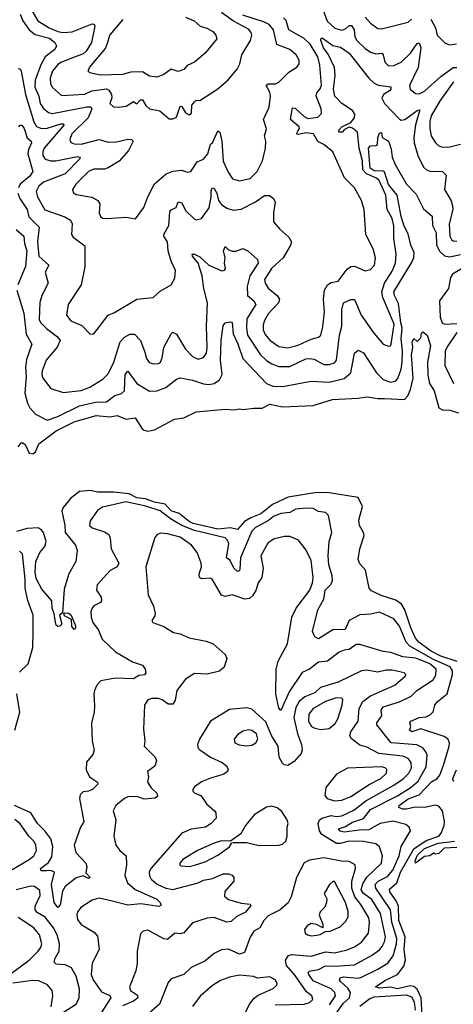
# Model space of a CAD drawing. Extents: x 1843161 to 1959474, y 907081 to 1016326.
# Tile 94 of 256: x 1875273 to 1877685, y 947638 to 953121. Entities that reach past the tile are written whole.
import ezdxf

# ---------------------------------------------------------------- set-up
doc = ezdxf.new("R2010")
doc.units = 0

msp = doc.modelspace()

# ---------------------------------------------------------------- linework, layer by layer
at = {"layer": '0CON20XD'}
for points in [[(1875304.8, 953235), (1875374.3, 953114.3), (1875436.9, 953075), (1875484.5, 953055), (1875515, 953050), (1875565, 953053.1), (1875675, 953098.8), (1875686.1, 953096.1), (1875690.9, 953085), (1875671.6, 952995), (1875643.3, 952946.7), (1875625, 952931.6), (1875504.9, 952885.1), (1875485, 952872.3), (1875454.6, 952834.6), (1875442, 952795), (1875443.6, 952763.6), (1875455, 952742.9), (1875505, 952699.7), (1875635, 952705.6), (1875674.5, 952725.5), (1875755, 952736), (1875768.6, 952728.6), (1875783.5, 952705), (1875784.7, 952685.3), (1875774.4, 952655), (1875795, 952636.9), (1875825, 952633.5), (1875865, 952639.5), (1875905, 952666.5), (1875925, 952652.9), (1875944.8, 952675.2), (1875955, 952675.4), (1875975, 952644), (1875995.5, 952625), (1876053.1, 952613.1), (1876105, 952570), (1876125, 952568.6), (1876145, 952578.6), (1876165, 952640), (1876175, 952638.6), (1876195, 952602.5), (1876215, 952590.6), (1876228.9, 952601.1), (1876230.4, 952645), (1876245, 952664.4), (1876255, 952673.8), (1876275, 952670.8), (1876375, 952736), (1876433.2, 952786.8), (1876482.9, 952845), (1876498.1, 952875), (1876509.4, 952925), (1876556.5, 953005), (1876563.6, 953035), (1876559.9, 953049.9), (1876545, 953067.8), (1876463.1, 953113.1), (1876395, 953162)], [(1876953.3, 953195), (1876983.5, 953113.5), (1877026.7, 953073.3), (1877065, 953062.7), (1877085, 953070.4), (1877105, 953089.3), (1877119.5, 953089.5), (1877132.9, 953065), (1877138.2, 953025), (1877147.7, 953005), (1877195, 952960), (1877225, 952940.3), (1877255, 952931.5), (1877288, 952935), (1877295.9, 952925.9), (1877305, 952884.2), (1877325, 952864.6), (1877355, 952866.5), (1877395, 952884.3), (1877446.7, 952935), (1877485, 952988.5), (1877495, 952991.9), (1877505.2, 952965), (1877488.8, 952855), (1877440.6, 952755), (1877445, 952734.2), (1877475, 952710), (1877495, 952709.1), (1877525, 952722.6), (1877615.9, 952804.1), (1877684.6, 952855.4), (1877704.3, 952855)], [(1875265, 952849.6), (1875275, 952847.7), (1875281.4, 952835), (1875304.1, 952705), (1875352, 952552), (1875366.8, 952526.8), (1875394.8, 952514.8), (1875425, 952517.8), (1875502, 952542), (1875515, 952541.9), (1875520, 952535), (1875408.1, 952405), (1875400.9, 952385), (1875402.1, 952365), (1875415.2, 952345.2), (1875445, 952335.2), (1875474.4, 952335.6), (1875595, 952360), (1875609.5, 952355), (1875606, 952345), (1875526.3, 952263.7), (1875405, 952215.8), (1875378.9, 952195), (1875364.7, 952165), (1875372, 952135), (1875412.1, 952062.1), (1875524.2, 952024.2), (1875555.7, 952005), (1875565.5, 951985), (1875560, 951925), (1875570.7, 951910.7), (1875635, 951862), (1875635.5, 951745), (1875614.1, 951645), (1875542.7, 951535), (1875533.3, 951475), (1875557.1, 951445), (1875618.5, 951418.5), (1875665, 951370), (1875685, 951372.5), (1875765, 951476.4), (1875799.5, 951490.5), (1875925, 951565.5), (1876015, 951574), (1876055, 951609.2), (1876115.6, 951644.4), (1876135, 951682.5), (1876139.2, 951725), (1876116, 951776), (1876099, 951835), (1876094.3, 951885), (1876074.9, 951914.9), (1876074.8, 951925), (1876103.1, 951975), (1876107.8, 952052.2), (1876115, 952063.1), (1876143.3, 952075), (1876155, 952107.5), (1876175, 952101.6), (1876195, 952058.9), (1876245, 952010), (1876255, 952007.5), (1876285, 952014.2), (1876327, 952073), (1876338.1, 952135), (1876337.4, 952172.6), (1876345, 952185.4), (1876355, 952180.8), (1876369, 952155), (1876378.4, 952115), (1876395, 952091.8), (1876425, 952072.5), (1876461.1, 952061.1), (1876505, 952065.5), (1876585, 952106.2), (1876635, 952142.9), (1876662.9, 952142.9), (1876685, 952126.2), (1876693.3, 952105), (1876684.5, 952045), (1876685.7, 951995), (1876719.2, 951955), (1876770, 951910), (1876785.5, 951885), (1876780, 951865), (1876738.6, 951795), (1876672.8, 951735), (1876634, 951675), (1876637.8, 951655), (1876655.6, 951625.6), (1876706, 951585), (1876717.6, 951565), (1876712.1, 951545), (1876656.9, 951485), (1876635, 951445.6), (1876627.4, 951422.6), (1876628.1, 951395), (1876638.5, 951368.5), (1876665, 951336.2), (1876715, 951301.9), (1876765, 951293.3), (1876821.8, 951308.2), (1876895, 951342.7), (1876935, 951352.7), (1876947.7, 951365), (1876960, 951410), (1876968.2, 951495), (1876963.1, 951565), (1876969, 951615), (1876984.5, 951645.5), (1877005, 951657.2), (1877045, 951665.6), (1877095, 951732.5), (1877115, 951747.1), (1877135, 951748.6), (1877195, 951722.2), (1877225, 951730.6), (1877246.5, 951755), (1877252.7, 951795), (1877238.5, 951845), (1877197.8, 951925), (1877188.9, 952065), (1877174.4, 952115), (1877135.4, 952185.4), (1877079.8, 952239.8), (1877014.3, 952385), (1876965, 952425.5), (1876932.4, 952442.4), (1876908, 952485), (1876865, 952491.6), (1876822, 952482), (1876813.2, 952485), (1876819.9, 952500.1), (1876829.3, 952515), (1876826.7, 952525), (1876779.6, 952565), (1876790.4, 952629.6), (1876805, 952629.1), (1876855, 952581.5), (1876875, 952571.2), (1876932.1, 952577.9), (1876951.9, 952598.1), (1876950.9, 952625), (1876922.6, 952697.4), (1876926.2, 952713.8), (1876945, 952735.8), (1876952.8, 952757.2), (1876942.4, 952867.6), (1876931.2, 952915), (1876888.7, 952985), (1876855, 953016.6), (1876769.7, 953065), (1876756, 953116), (1876741, 953131)], [(1875275, 953151.8), (1875290.8, 953115), (1875326, 953065), (1875359.1, 953039.1), (1875438.2, 953018.2), (1875468.3, 952995), (1875477.3, 952975), (1875468.7, 952955), (1875414.8, 952915), (1875390.4, 952869.6), (1875358.2, 952785), (1875357.2, 952745), (1875378.4, 952695), (1875387.3, 952655), (1875405, 952626.9), (1875433.6, 952603.6), (1875455, 952598.6), (1875646.1, 952636.1), (1875665.2, 952635.2), (1875673.9, 952625), (1875654.4, 952575), (1875563.2, 952485), (1875550.9, 952455), (1875557.3, 952437.3), (1875575, 952429.7), (1875615, 952428.4), (1875715, 952453.4), (1875765, 952438.8), (1875811.3, 952441.3), (1875875, 952456.7), (1875894.7, 952454.7), (1875904.5, 952445), (1875877.3, 952392.7), (1875827, 952333), (1875765, 952297), (1875745, 952289.8), (1875685, 952288.4), (1875655, 952276.7), (1875585.6, 952205), (1875565.8, 952175), (1875569.7, 952159.7), (1875587.6, 952147.6), (1875673.4, 952133.4), (1875708, 952115), (1875718.9, 952095), (1875715.6, 952045), (1875723.1, 952025), (1875735, 952015.8), (1875755, 952013.5), (1875865, 952022.2), (1875917.3, 952012.7), (1875963.7, 952076.3), (1875984.7, 952135.3), (1876022.7, 952207.3), (1876087.9, 952262.1), (1876125, 952278), (1876175, 952282.9), (1876205, 952272.9), (1876225, 952275.8), (1876259.4, 952330.6), (1876295.7, 952345), (1876319.5, 952375), (1876335, 952427.5), (1876346, 952435), (1876375, 952503.1), (1876385.3, 952495), (1876397.5, 952445), (1876405, 952334), (1876432.8, 952272.8), (1876456.9, 952235), (1876495, 952223.1), (1876555, 952236.7), (1876593.4, 952275), (1876623.9, 952335), (1876639.5, 952405), (1876642.2, 952445), (1876634.6, 952475), (1876645.7, 952514.3), (1876628.7, 952565), (1876660.5, 952635), (1876668.2, 952695), (1876665, 952717.5), (1876644.6, 952755), (1876655.3, 952764.7), (1876696, 952764), (1876715, 952772.5), (1876770.7, 952829.3), (1876813.8, 952856.2), (1876826.7, 952875), (1876828.5, 952895), (1876811.4, 952925), (1876775.3, 952955.3), (1876704, 952984), (1876685.2, 953065), (1876660, 953095), (1876635, 953108.3), (1876515, 953145.6)], [(1876195, 953135.4), (1876244.3, 953115), (1876276, 953086), (1876314.7, 953074.7), (1876347.5, 953055), (1876364.2, 953035), (1876368.6, 953015), (1876304.3, 952935), (1876245, 952884.4), (1876204.7, 952865.3), (1876185, 952843.3), (1876155, 952832.5), (1876115, 952846.1), (1876074.7, 952815.3), (1876035, 952800.4), (1875995, 952807.1), (1875955, 952830.9), (1875891, 952829), (1875845, 952816.4), (1875721.5, 952811.5), (1875662.5, 952825), (1875653.8, 952835), (1875660.8, 952855), (1875749.7, 952960.3), (1875760.9, 952990.9), (1875775, 953035.6), (1875848.5, 953121.5)], [(1877195.6, 953135.6), (1877225, 953102.5), (1877265, 953071.5), (1877285, 953070.4), (1877435, 953106.9), (1877452.8, 953125)], [(1877560.7, 953125), (1877586, 953075), (1877595, 953034.2), (1877640.3, 952990.3), (1877665, 952981.9), (1877703.7, 952986.3)], [(1875262.9, 952155), (1875273.9, 952125), (1875314, 952065), (1875324.1, 952024.1), (1875381.1, 951965), (1875372.5, 951885), (1875379.7, 951805), (1875434.3, 951755), (1875414.5, 951715), (1875431.4, 951655), (1875395.3, 951584.7), (1875383.8, 951546.2), (1875381.6, 951451.6), (1875389.2, 951435), (1875421.3, 951401.3), (1875483.8, 951355), (1875497.5, 951335), (1875481.8, 951298.2), (1875419.3, 951225), (1875397.6, 951165), (1875395.4, 951145), (1875401.2, 951125), (1875445, 951067.1), (1875515, 951044.6), (1875615, 951055.9), (1875663.1, 951075), (1875735, 951118.9), (1875763.3, 951146.7), (1875795, 951208.6), (1875832.4, 951327.6), (1875855, 951352.9), (1875885, 951370.6), (1875910.8, 951370.8), (1875944.4, 951335), (1875969.7, 951270.3), (1875977.8, 951235), (1875992.6, 951212.6), (1876015, 951205.5), (1876045, 951206.5), (1876055.4, 951215), (1876065, 951238.8), (1876074.1, 951295.9), (1876115, 951372.1), (1876125, 951380.8), (1876145, 951370.6), (1876195, 951286.5), (1876233.5, 951245), (1876265, 951231.8), (1876295, 951240), (1876311.5, 951265), (1876316.3, 951295), (1876312.7, 951415), (1876318.5, 951545), (1876297.3, 951625), (1876287.5, 951695), (1876266.3, 951765), (1876233.3, 951805), (1876231.4, 951815), (1876245, 951815.3), (1876275, 951800.8), (1876324.5, 951755), (1876396.5, 951723.5), (1876413, 951727), (1876418.1, 951735), (1876412.9, 951765), (1876415.9, 951795), (1876407.1, 951835), (1876415, 951858), (1876432.2, 951842.2), (1876455, 951832.3), (1876475, 951832.1), (1876515, 951846.9), (1876543, 951833), (1876595, 951786), (1876600.3, 951765), (1876552.4, 951695), (1876537.4, 951635), (1876540, 951585), (1876574.8, 951554.8), (1876586.2, 951535), (1876536.1, 951455), (1876534.3, 951405.7), (1876540.2, 951365), (1876612.4, 951255), (1876645, 951222.9), (1876675, 951204.1), (1876715, 951190.6), (1876775, 951189.5), (1876865, 951232.5), (1876885, 951235.3), (1876910.7, 951230.8), (1876965, 951201.6), (1876995, 951201.8), (1877025, 951210.4), (1877035.9, 951225), (1877051.6, 951365), (1877064.8, 951415), (1877064.3, 951505), (1877074.6, 951545), (1877115, 951563.9), (1877135, 951562.5), (1877172.6, 951475), (1877243.2, 951375), (1877294.4, 951315), (1877325, 951303.5), (1877335, 951305.8), (1877339.6, 951315), (1877355.9, 951425), (1877294, 951575), (1877287.5, 951605), (1877303.1, 951655), (1877345, 951720.9), (1877362.7, 951765), (1877367.9, 951815), (1877354.1, 951905), (1877355, 951972.5), (1877345.2, 952015), (1877316.8, 952065), (1877308.9, 952145), (1877272, 952225), (1877258.3, 952238.3), (1877202, 952262), (1877181.5, 952285), (1877179.9, 952335), (1877161.9, 952405), (1877151.8, 952495), (1877125, 952517.2), (1877105, 952523.3), (1877080.1, 952509.9), (1877066, 952494), (1877051.4, 952495), (1877046.7, 952505), (1877065, 952525.2), (1877115, 952549.3), (1877135.6, 952575), (1877138.1, 952595), (1877125.2, 952615), (1877064.9, 952654.9), (1877025.6, 952695), (1877019.4, 952735), (1877027.1, 952812.9), (1877024, 952855), (1876988.6, 952928.6), (1876963, 952965), (1876948.1, 953005), (1876947.5, 953015), (1876955, 953020), (1877015, 952977.7), (1877057.7, 952967.7), (1877104.9, 952934.9), (1877215.9, 952795), (1877245, 952767.5), (1877267.2, 952757.2), (1877337, 952747), (1877337.5, 952735), (1877329.8, 952725), (1877297.7, 952705), (1877286.9, 952685), (1877303.2, 952655), (1877385, 952568.1), (1877395, 952562.6), (1877415, 952565.2), (1877485, 952615.3), (1877498.5, 952618.5), (1877475.2, 952535), (1877466, 952464), (1877468, 952435), (1877487.1, 952365), (1877520.1, 952300.1), (1877535.3, 952285.3), (1877555, 952278.2), (1877625.9, 952275.9), (1877645, 952256.2), (1877635.5, 952175.5), (1877673.4, 952113.4), (1877681.6, 952085), (1877681.9, 952065), (1877661.4, 951985), (1877666, 951915), (1877675, 951896.5), (1877685, 951890), (1877705, 951887.1)], [(1877687, 952775), (1877608.1, 952665), (1877562.5, 952585), (1877553.8, 952555), (1877554.2, 952515), (1877561.8, 952475), (1877586.2, 952435), (1877605, 952417.9), (1877625, 952412.3), (1877665, 952413.4), (1877725, 952428.2)], [(1875268.4, 952525), (1875275, 952534.6), (1875285, 952533.2), (1875298.1, 952515), (1875313.4, 952463.4), (1875336.1, 952445), (1875337.7, 952435), (1875320.7, 952399.3), (1875318.4, 952375), (1875345.2, 952275), (1875329.7, 952250.3), (1875275.2, 952204.8), (1875265.2, 952184.8)], [(1875257, 951615), (1875296.4, 951486.4), (1875309.3, 951369.3), (1875340.9, 951315), (1875310.7, 951229.3), (1875304.8, 951185.2), (1875308.8, 951135), (1875302.1, 951042.1), (1875315.3, 950985.3), (1875329.2, 950959.2), (1875361.5, 950925), (1875425, 950891.8), (1875485, 950910.7), (1875605, 950971.2), (1875695, 950991.7), (1875755, 950993.7), (1875802, 951028), (1875839.6, 951040.4), (1875855, 951054.3), (1875859.8, 951145), (1875875, 951164.5), (1875925, 951095.3), (1875995, 951052.1), (1876035, 951053.8), (1876085, 951072.5), (1876145, 951120), (1876165, 951127.3), (1876234.7, 951114.7), (1876295, 951093.5), (1876325, 951090), (1876355, 951095.4), (1876385, 951116.4), (1876399.8, 951145), (1876390.3, 951225), (1876392.7, 951335), (1876404.3, 951415.7), (1876415, 951432.5), (1876445, 951438.9), (1876454.4, 951434.4), (1876461.2, 951371.2), (1876487, 951317), (1876515, 951234.7), (1876645, 951094.6), (1876681, 951081), (1876735, 951078.3), (1876895, 951108.4), (1876995, 951103.2), (1877077.6, 951122.4), (1877114.8, 951155.2), (1877135.4, 951264.6), (1877155, 951281.9), (1877185, 951266.5), (1877257.1, 951155), (1877295, 951117.3), (1877335, 951103.5), (1877365, 951110), (1877376.6, 951123.4), (1877394.8, 951175.2), (1877400.9, 951215), (1877402.3, 951275), (1877394.9, 951345), (1877400.5, 951405), (1877393.2, 951433.2), (1877380.8, 951540.8), (1877358.3, 951585), (1877355.2, 951605), (1877453.4, 951766.6), (1877465.7, 951795), (1877467.3, 951825), (1877449.3, 951865), (1877435, 951928.7), (1877411.9, 951971.9), (1877394.4, 952025), (1877372.1, 952145), (1877325, 952203.1), (1877303.3, 952273.3), (1877295, 952278.3), (1877245, 952279.8), (1877223.4, 952295), (1877213.8, 952405), (1877225, 952418.8), (1877255, 952420), (1877263, 952427), (1877265, 952465.8), (1877275, 952490), (1877285, 952492.5), (1877289.5, 952465), (1877318.6, 952448.6), (1877328.8, 952435), (1877339.8, 952399.8), (1877344.6, 952355), (1877360.9, 952315), (1877425, 952205.5), (1877479, 952149), (1877518.5, 952068.5), (1877568, 952028), (1877569.6, 951975), (1877590.5, 951935), (1877592.2, 951865), (1877610.2, 951830.2), (1877635.6, 951805.6), (1877665, 951801), (1877725, 951813)], [(1875253.6, 951953.6), (1875295.5, 951915), (1875298.9, 951875), (1875312, 951835), (1875305, 951747.5), (1875262, 951645)], [(1877822.2, 951787.8), (1877681.2, 951705), (1877669.6, 951685), (1877658.6, 951625), (1877608.2, 951555), (1877611.9, 951465), (1877622.5, 951432.5), (1877635.6, 951425.6), (1877705, 951429.2)], [(1875265, 950742.5), (1875280, 950765), (1875290, 950765), (1875302.5, 950755), (1875325, 950707.5), (1875345, 950704), (1875360, 950715), (1875380, 950760), (1875475, 950832.3), (1875575, 950882.4), (1875697.2, 950917.2), (1875775, 950910.2), (1875815, 950916.5), (1875865, 950896.7), (1875915, 950904.2), (1875953.6, 950843.6), (1875965, 950834.6), (1875985, 950830.8), (1876023.4, 950836.6), (1876134, 950896), (1876185.4, 950904.6), (1876255, 950938.1), (1876415, 950953.1), (1876465, 950948), (1876495, 950954), (1876515, 950950), (1876575, 950958.8), (1876621.7, 950958.3), (1876665, 950979.5), (1876735, 950966.2), (1876905, 950972.1), (1877013.6, 951006.4), (1877156.8, 951013.2), (1877205, 951021.9), (1877265, 951011.5), (1877301.8, 951011.7), (1877413, 951007), (1877433.1, 951026.9), (1877447.8, 951062.2), (1877461.8, 951125), (1877453.5, 951255), (1877460.8, 951295), (1877456.7, 951325), (1877465, 951346.7), (1877485, 951330), (1877505, 951350), (1877507.5, 951375), (1877515, 951382.5), (1877540, 951365), (1877557.9, 951307.9), (1877542.1, 951215), (1877542.6, 951142.6), (1877553.2, 951095), (1877578.1, 951055), (1877605, 950960.8), (1877625, 950948.5), (1877665, 950946.8), (1877715, 950931.8)], [(1877705, 951379.7), (1877650.4, 951299.6), (1877640.3, 951275), (1877638.2, 951195), (1877686.1, 951096.1)], [(1877707.5, 949547.5), (1877615, 949577.7), (1877557.6, 949607.6), (1877494.2, 949655), (1877475, 949678.2), (1877448.1, 949735), (1877416.2, 949835), (1877396.4, 949866.4), (1877365, 949888.4), (1877284.7, 949914.7), (1877230.5, 949940.5), (1877217.5, 949955), (1877195.8, 950055.8), (1877165, 950091.2), (1877155.7, 950115), (1877164.6, 950175), (1877188.6, 950248.6), (1877186, 950265), (1877164.2, 950305), (1877159.4, 950335), (1877180.7, 950410.7), (1877155, 950460), (1876995, 950485.8), (1876925, 950488.3), (1876767, 950463), (1876678.8, 950421.2), (1876615, 950369.4), (1876557.9, 950347.9), (1876523.4, 950326.6), (1876485, 950282.8), (1876445, 950292), (1876375.1, 950285.1), (1876237.7, 950315), (1876215, 950326.3), (1876160.7, 950370.7), (1876115, 950385.6), (1876082.6, 950422.6), (1876022.7, 950435), (1875973.1, 950453.1), (1875925, 950459), (1875881.8, 950481.8), (1875795, 950490.9), (1875705, 950490.7), (1875665, 950500), (1875606.3, 950493.7), (1875555.8, 950454.2), (1875514.2, 950405.8), (1875507.7, 950385), (1875524.3, 950305.7), (1875525.4, 950265), (1875583.3, 950195), (1875591.9, 950165), (1875584.2, 950105), (1875545.6, 950035), (1875519.3, 949949.3), (1875511.7, 949818.3), (1875493.3, 949805), (1875506.2, 949755), (1875496.1, 949743.9), (1875485, 949742.5), (1875475, 949750), (1875471.2, 949765), (1875464.5, 949815), (1875453.1, 949845), (1875451.4, 949885), (1875395, 949950.6), (1875365, 950009.4), (1875357.8, 950045), (1875362.5, 950105), (1875385, 950154.5), (1875413.1, 950186.9), (1875420.8, 950215), (1875406, 950266), (1875392.8, 950282.8), (1875375, 950291.8), (1875315, 950288.1), (1875255, 950271.8)], [(1877511.6, 947575), (1877505.9, 947675), (1877485, 947723), (1877465, 947737.7), (1877445, 947741), (1877375, 947724.7), (1877335, 947734), (1877275, 947727.9), (1877252.5, 947735), (1877305, 947771.2), (1877375, 947804.8), (1877409.1, 947850.9), (1877419, 947885), (1877411.7, 947945), (1877417, 948015), (1877381.4, 948105), (1877380.5, 948185), (1877368.2, 948215), (1877332.4, 948265), (1877331, 948279), (1877370.3, 948315), (1877391, 948375), (1877466.2, 948503.8), (1877535, 948550.1), (1877604.3, 948575), (1877618, 948592), (1877634.6, 948634.6), (1877636.9, 948656.9), (1877625.4, 948715), (1877605, 948741.8), (1877585, 948746.8), (1877526.1, 948733.9), (1877473.9, 948736.1), (1877424.3, 948724.3), (1877404.3, 948725), (1877382.5, 948735), (1877384.6, 948745), (1877435, 948783.3), (1877495, 948805.6), (1877563.5, 948876.5), (1877595, 948896.7), (1877609.7, 948915), (1877632, 948975), (1877662.5, 949075), (1877663.8, 949095), (1877655, 949116.5), (1877635, 949129.6), (1877505, 949171.5), (1877455, 949156.5), (1877440.8, 949165), (1877448.9, 949185), (1877443.8, 949205), (1877448.1, 949215), (1877495, 949234.8), (1877535, 949239.2), (1877558.2, 949251.8), (1877572.6, 949267.4), (1877583.2, 949305), (1877595, 949322.2), (1877651.8, 949368.2), (1877680.2, 949475), (1877680.5, 949495), (1877668, 949518), (1877575, 949558), (1877442.5, 949632.5), (1877422.5, 949655), (1877385, 949744.6), (1877355.2, 949785.2), (1877275, 949822.1), (1877225, 949810.3), (1877165, 949806.9), (1877105, 949776.5), (1877083.7, 949726.3), (1877015, 949723.2), (1876935, 949672.7), (1876915, 949685.6), (1876902.4, 949715), (1876930.8, 949835), (1876965.5, 949894.5), (1876973.1, 949945), (1877003.1, 949976.9), (1877013.3, 949996.7), (1877012.1, 950025), (1876992.9, 950085), (1876989.5, 950135), (1876994.1, 950215), (1877009.4, 950265), (1876990.1, 950360.1), (1876975, 950376.9), (1876935, 950382.5), (1876905, 950400), (1876865, 950401.9), (1876809.2, 950395), (1876775, 950376.6), (1876725, 950371.7), (1876685, 950355.7), (1876657.2, 950332.8), (1876585, 950293.2), (1876565, 950272.3), (1876500.7, 950125), (1876497.6, 950062.4), (1876495, 950053.5), (1876485, 950048.8), (1876466.7, 950065), (1876441.6, 950111.6), (1876423.5, 950125), (1876436.2, 950205), (1876427.3, 950225), (1876415.2, 950235.2), (1876245, 950277), (1876175.1, 950305.1), (1876110.9, 950340.9), (1876055, 950385.6), (1875975, 950413.2), (1875863.9, 950436.1), (1875775.3, 950415.3), (1875733.3, 950406.7), (1875705, 950387.5), (1875665, 950331.2), (1875661.4, 950305), (1875675, 950292.2), (1875745, 950269.1), (1875769.2, 950255), (1875776.9, 950235), (1875781.5, 950175), (1875823.6, 950095), (1875815, 950074.6), (1875775.3, 950054.7), (1875702.9, 949975), (1875700.6, 949945), (1875725.5, 949905), (1875728.6, 949885), (1875722, 949875), (1875685, 949856.9), (1875675.6, 949845), (1875669.1, 949825), (1875669.6, 949795), (1875680.4, 949765), (1875711.1, 949721.1), (1875731.2, 949671.2), (1875805, 949600.9), (1875900.8, 949545), (1875956.3, 949526.3), (1875970.8, 949505), (1875974.5, 949485), (1875967.6, 949472.4), (1875935, 949469.3), (1875905, 949450.6), (1875805, 949455.3), (1875725, 949439.5), (1875702.2, 949415), (1875689.4, 949385), (1875684.4, 949365), (1875688.7, 949301.3), (1875686.4, 949263.6), (1875671.9, 949205), (1875676.1, 949106.1), (1875687.3, 949052.7), (1875679.7, 949030.3), (1875645, 948986.7), (1875643.1, 948945), (1875660.6, 948905), (1875705.5, 948875.5), (1875707.5, 948865), (1875678.6, 948835), (1875655, 948824.7), (1875625, 948821.2), (1875608.2, 948805), (1875605.5, 948784.5), (1875629.5, 948655), (1875610.8, 948625), (1875575.7, 948525), (1875584.4, 948484.4), (1875641.2, 948425), (1875646.2, 948405), (1875640.5, 948370.5), (1875665.5, 948344.5), (1875655, 948339.5), (1875625, 948353.6), (1875587.2, 948342.8), (1875525.4, 948294.6), (1875511.3, 948268.7), (1875498, 948192), (1875485, 948176.9), (1875464.7, 948205), (1875449.1, 948305), (1875465.7, 948375), (1875445, 948383.9), (1875422.3, 948382.3), (1875392.6, 948382.6), (1875388.2, 948395), (1875432.1, 948427.9), (1875451.2, 948458.8), (1875456.3, 948516.3), (1875445, 948560.4), (1875412.3, 948605), (1875372.2, 948645), (1875334.6, 948704.6), (1875243.8, 948745)], [(1877074.8, 947645), (1877108.4, 947675), (1877114, 947705), (1877098.7, 947728.7), (1877058, 947765), (1877052.5, 947775), (1877055.5, 947785), (1877075, 947791), (1877155, 947784.1), (1877175, 947789.6), (1877265, 947833.3), (1877321.6, 947868.4), (1877351.5, 947908.5), (1877369, 947975), (1877370.7, 948005), (1877342.3, 948095), (1877335.7, 948165), (1877254, 948285), (1877250.8, 948305), (1877266.5, 948323.5), (1877319.5, 948350.5), (1877349.1, 948385), (1877384.8, 948465), (1877395, 948518.1), (1877447.1, 948605), (1877440, 948625), (1877420.6, 948640.6), (1877348.9, 948658.9), (1877278.2, 948645), (1877215, 948609.5), (1877161, 948609), (1877077.2, 948597.2), (1877055, 948602.5), (1877046.4, 948615), (1877085, 948628.6), (1877125, 948652.6), (1877185, 948672.2), (1877225, 948723.7), (1877375, 948798.6), (1877451.5, 948848.5), (1877488.8, 948881.2), (1877535, 948961.2), (1877539.2, 949025), (1877532.7, 949045), (1877515, 949066.1), (1877483.1, 949083.1), (1877339.4, 949095), (1877258.9, 949195), (1877259.2, 949205), (1877288.2, 949245), (1877283.9, 949276.1), (1877294.5, 949295), (1877385, 949322.4), (1877450, 949355), (1877481.8, 949385), (1877572.5, 949445), (1877588, 949472), (1877590.2, 949505), (1877554.8, 949535), (1877477.1, 949565), (1877403.9, 949573.9), (1877337.4, 949597.4), (1877295, 949603.6), (1877165, 949641.5), (1877145, 949641.1), (1877105, 949614.1), (1877078.7, 949611.3), (1877050.4, 949599.6), (1876985, 949548.9), (1876935, 949542.8), (1876884.5, 949505.5), (1876845, 949485.4), (1876772.4, 949377.6), (1876725, 949273.8), (1876715, 949287.5), (1876698.2, 949365), (1876700.3, 949505), (1876711.2, 949548.8), (1876762.5, 949645), (1876787.2, 949795), (1876811.3, 949845), (1876886.4, 949945), (1876901.7, 949985), (1876905.6, 950015.6), (1876895, 950109.2), (1876867.2, 950167.2), (1876823.5, 950223.5), (1876775, 950242.5), (1876745, 950242.9), (1876685, 950229.2), (1876652.8, 950207.2), (1876614.6, 950135), (1876626.7, 950066.7), (1876620.2, 950015), (1876599.2, 949985), (1876586.9, 949943.1), (1876567.7, 949912.3), (1876551.9, 949898.1), (1876526.1, 949893.9), (1876455, 949918.5), (1876415, 949910), (1876396.4, 949916.4), (1876343.3, 950005), (1876331.7, 950011.7), (1876285, 950007.9), (1876273.3, 950015), (1876270.4, 950035), (1876283.5, 950075), (1876282.9, 950095), (1876260.6, 950155), (1876228.6, 950195), (1876165, 950240.4), (1876095, 950258.5), (1876058.8, 950261.2), (1876036.7, 950255), (1876025, 950237.5), (1875974.5, 950075), (1875988.3, 949918.3), (1876017.5, 949855), (1876026.2, 949815), (1876025, 949802.5), (1876007.5, 949775), (1876012.5, 949765), (1876075, 949741.4), (1876128.6, 949708.6), (1876165, 949701.5), (1876215, 949679.5), (1876310.5, 949660.5), (1876348.8, 949645), (1876416.3, 949586.3), (1876425.6, 949564.4), (1876410.8, 949515), (1876385, 949494.4), (1876315, 949476.7), (1876245, 949481.4), (1876195, 949449.4), (1876146.9, 949385), (1876138.1, 949331.9), (1876125, 949310.5), (1876099.4, 949309.4), (1876065, 949334.5), (1876045, 949341.2), (1876008.6, 949341.4), (1875985, 949334.2), (1875967.5, 949305), (1875961.2, 949171.2), (1875969.2, 949105), (1875965.8, 949075), (1876025.8, 949015), (1876034.2, 948995), (1876024, 948965), (1875983.1, 948935), (1875990, 948905), (1875984.5, 948875), (1876004.3, 948844.3), (1876035.4, 948815), (1876038.9, 948795), (1876023.9, 948786.1), (1875965, 948780.9), (1875925, 948795.8), (1875875, 948794.1), (1875855, 948784.6), (1875807.8, 948745), (1875793.3, 948715), (1875807.8, 948665), (1875795.7, 948575), (1875807.5, 948525), (1875830, 948495), (1875865.5, 948465), (1875866.1, 948415), (1875857.3, 948355), (1875872.3, 948315), (1875915, 948278.1), (1876035, 948223.1), (1876053.8, 948205), (1876058.9, 948191.1), (1876046.3, 948183.7), (1875947.4, 948197.4), (1875875, 948190.6), (1875786.8, 948213.2), (1875715, 948228.8), (1875675, 948219.1), (1875613.2, 948176.8), (1875596.1, 948155), (1875591.4, 948138.6), (1875595, 948111.1), (1875615, 948083.4), (1875689.3, 948039.2), (1875705, 948017.5), (1875714.7, 947945), (1875676.4, 947865), (1875670.4, 947805), (1875681.2, 947775), (1875728.1, 947708.1), (1875775, 947688.2), (1875780.3, 947675), (1875708.7, 947565)], [(1875271.9, 949488.1), (1875319, 949535), (1875345.2, 949625), (1875348.1, 949715), (1875346.8, 949805), (1875317.4, 949887.4), (1875302.4, 949955), (1875303, 950005), (1875287.7, 950147.7), (1875271.2, 950161.2)], [(1875575, 949726.2), (1875562.1, 949742.1), (1875561.7, 949781.7), (1875522.5, 949802.5), (1875517.5, 949815), (1875521.7, 949818.3), (1875545, 949816.7), (1875558.6, 949805), (1875583.8, 949746.2), (1875583.8, 949735), (1875575, 949726.2)], [(1876995.9, 947635), (1877029.8, 947685), (1877025.2, 947705), (1877005, 947724.8), (1876905, 947769.8), (1876880.8, 947805), (1876878.5, 947815), (1876885, 947823.5), (1876935, 947832.1), (1876975, 947853.3), (1877025, 947850), (1877135, 947857.6), (1877229.7, 947910.3), (1877275, 947942.6), (1877289.5, 947960.5), (1877303, 947987), (1877307.9, 948015), (1877280.5, 948145), (1877231.8, 948221.8), (1877185, 948255.2), (1877172.4, 948275), (1877181.5, 948308.5), (1877203.4, 948346.6), (1877285.7, 948425), (1877291.9, 948465), (1877274.8, 948514.8), (1877255, 948531.5), (1877185, 948544.2), (1877105, 948547.8), (1877055, 948533.1), (1877035, 948533.4), (1876953.4, 948583.4), (1876940.2, 948605), (1876934.2, 948645), (1876940.9, 948665), (1876955, 948675.8), (1877005, 948690.5), (1877035, 948683.9), (1877065, 948688.3), (1877131.2, 948718.8), (1877198.8, 948771.2), (1877355, 948858.1), (1877405.6, 948894.4), (1877437.5, 948925), (1877452, 948955), (1877450.2, 948985), (1877435, 949006.3), (1877405, 949020.7), (1877271.8, 949035), (1877205, 949070), (1877165, 949081.1), (1877117.7, 949117.7), (1877109.5, 949135), (1877115.8, 949155), (1877155.8, 949215), (1877161.3, 949285), (1877181.4, 949325), (1877225, 949356.5), (1877359.1, 949415), (1877417.5, 949465), (1877420.8, 949475), (1877411.2, 949485), (1877345, 949498.9), (1877311.1, 949498.9), (1877265, 949488.8), (1877205, 949498.5), (1877174.4, 949495.6), (1877045, 949432.3), (1876946.6, 949403.4), (1876915, 949372.5), (1876859.4, 949350.6), (1876828.1, 949325), (1876809.3, 949290.7), (1876798.4, 949235), (1876817.5, 949145), (1876840.7, 949085), (1876843.8, 949055), (1876839.1, 949035), (1876800.3, 948989.7), (1876765, 948968.1), (1876745, 948971.1), (1876735, 948980.6), (1876716.3, 949015), (1876710, 949075), (1876673.4, 949135), (1876641.6, 949211.6), (1876565, 949282.1), (1876535, 949289.3), (1876439.8, 949280.2), (1876335, 949215.8), (1876272.5, 949115), (1876261.9, 949085), (1876265.6, 949065), (1876274.4, 949055), (1876335, 949015.3), (1876398.6, 948985), (1876425.8, 948965), (1876433.1, 948945), (1876425, 948930.8), (1876405, 948918.1), (1876339.8, 948900.2), (1876285, 948877.1), (1876245, 948850), (1876236.1, 948833.9), (1876236.2, 948825), (1876246.7, 948815), (1876281.2, 948801.2), (1876311.9, 948755), (1876356.2, 948715), (1876364.1, 948704.1), (1876365.7, 948675), (1876338.6, 948645), (1876306, 948625), (1876226.3, 948613.7), (1876175, 948591.2), (1876002.7, 948395), (1875993.8, 948375), (1875995, 948353.8), (1876004.6, 948335), (1876037.4, 948307.4), (1876085, 948285.2), (1876125, 948277.1), (1876265, 948314.5), (1876295, 948328.8), (1876345, 948338.2), (1876405, 948364.1), (1876434.5, 948364.5), (1876455, 948358), (1876464.2, 948344.2), (1876464.2, 948325), (1876413.2, 948266.8), (1876411.3, 948241.3), (1876435, 948221.3), (1876505, 948200.8), (1876555.6, 948195.6), (1876558.3, 948188.3), (1876529.1, 948150.9), (1876476.5, 948125), (1876448.8, 948098.8), (1876425, 948096.1), (1876355, 948122), (1876315, 948117.5), (1876235, 948092.2), (1876185, 948035.6), (1876165, 948030), (1876135, 948034.4), (1876095, 948000), (1876075, 948003.3), (1875985, 948051.4), (1875960, 948045), (1875945, 948030), (1875926.9, 947935), (1875926.5, 947865), (1875919.5, 947825), (1875883.8, 947735), (1875888.8, 947715), (1875928.8, 947688.8), (1875929.2, 947675), (1875905, 947655.7), (1875845, 947630.8)], [(1875245.3, 949164.7), (1875274, 949266), (1875257, 949367)], [(1876948.8, 949168.8), (1876995, 949174.6), (1877028.1, 949201.9), (1877042.1, 949227.9), (1877067.5, 949305), (1877070, 949335), (1877063.3, 949343.3), (1877035, 949345.3), (1876975, 949323.8), (1876905.4, 949285), (1876880.8, 949255), (1876880, 949215), (1876895.9, 949185.9), (1876915, 949175.5), (1876948.8, 949168.8)], [(1876535, 949078.2), (1876565, 949082.3), (1876586.4, 949093.6), (1876597.2, 949115), (1876590.4, 949145), (1876565, 949162.8), (1876545, 949166.3), (1876515, 949159.1), (1876485, 949138.5), (1876466.2, 949115), (1876469.4, 949095), (1876493.2, 949083.2), (1876535, 949078.2)], [(1877025, 948770.9), (1877065, 948774.3), (1877115, 948794.8), (1877217.1, 948862.9), (1877281.8, 948895), (1877313.8, 948925), (1877315.3, 948945.3), (1877305.6, 948955.6), (1877285, 948960.8), (1877096.9, 948953.1), (1877035, 948920.5), (1876975.8, 948845.8), (1876971.1, 948801.1), (1876984.2, 948785), (1877025, 948770.9)], [(1877690.7, 948880.7), (1877685, 948882.5), (1877682.5, 948895), (1877702.5, 948945)], [(1876215, 948405.4), (1876245, 948413.2), (1876305, 948431.1), (1876375, 948469.7), (1876439.2, 948515), (1876453, 948537), (1876460.7, 948539.3), (1876535, 948538.6), (1876605, 948523.3), (1876715, 948524.2), (1876735, 948530), (1876752.8, 948547.2), (1876760.8, 948575), (1876760, 948625), (1876766.2, 948645), (1876760.8, 948665), (1876731.5, 948711.5), (1876705, 948732.9), (1876675, 948742.2), (1876645, 948736.5), (1876576.8, 948693.2), (1876528.5, 948635), (1876502.5, 948587.5), (1876445, 948546.7), (1876395, 948548.8), (1876355, 948535.9), (1876261.5, 948495), (1876180, 948445), (1876164.5, 948425), (1876163.1, 948415), (1876169.4, 948409.4), (1876215, 948405.4)], [(1875199.3, 948370.7), (1875326.2, 948445), (1875350.6, 948465), (1875365.3, 948495), (1875363.1, 948525), (1875353.4, 948545), (1875323.9, 948575), (1875275, 948642.9), (1875245, 948668.2)], [(1877475, 948424.4), (1877472.3, 948435), (1877485, 948466.2), (1877525, 948505.8), (1877601.4, 948535), (1877692.5, 948547.5)], [(1877705, 948510.8), (1877635, 948507.5), (1877605, 948478.1), (1877584.2, 948474.2), (1877575, 948480), (1877554, 948466), (1877525, 948460.6), (1877475, 948424.4)], [(1876695, 947635.9), (1876855, 947639.7), (1876885, 947649.1), (1876902.9, 947665), (1876898.1, 947685), (1876868.4, 947708.4), (1876805, 947798.6), (1876756.8, 947855), (1876752.2, 947885), (1876769.1, 947910.9), (1876785, 947916.7), (1876895, 947906.6), (1876975, 947930.4), (1877025, 947925.8), (1877095, 947941.9), (1877135, 947957.8), (1877175, 947984.6), (1877214, 948035), (1877218.9, 948095), (1877215, 948119.4), (1877170.6, 948195), (1877136.7, 948236.7), (1877119.9, 948285), (1877121.4, 948325), (1877141.1, 948395), (1877138.8, 948415), (1877105, 948432.9), (1877063.8, 948436.2), (1876965, 948453.4), (1876885, 948441.5), (1876855, 948426.4), (1876812.5, 948345), (1876782.8, 948237.2), (1876766.7, 948203.3), (1876722.5, 948165), (1876655, 948131.1), (1876630.7, 948105), (1876609.2, 948065), (1876574.6, 948045), (1876555, 948011.4), (1876522.8, 947927.2), (1876495, 947917.8), (1876435, 947945.5), (1876395, 947941.5), (1876355, 947921.1), (1876301.9, 947878.1), (1876226, 947844), (1876185, 947804.4), (1876115, 947780.8), (1876099.3, 947760.7), (1876051, 947639), (1875975.6, 947575)], [(1876895, 948020), (1876925, 948023.8), (1876945, 948026.5), (1876975, 948044), (1877000, 948045), (1877055, 948069.1), (1877085, 948098.9), (1877099.6, 948125), (1877100.6, 948155), (1877085.7, 948205), (1877025, 948322.5), (1877015, 948321.4), (1876996.2, 948305), (1876966.7, 948255), (1876982, 948225), (1876980, 948205), (1876970.9, 948179.1), (1876945, 948153.3), (1876938, 948135), (1876960, 948085), (1876960, 948065), (1876923.2, 948083.2), (1876895, 948088.6), (1876872.5, 948075), (1876858, 948055), (1876861.2, 948035), (1876873.3, 948025), (1876895, 948020)], [(1875470.3, 947565), (1875588.2, 947641.8), (1875602.7, 947675), (1875606.3, 947723.7), (1875587, 947795), (1875561.2, 947841.2), (1875525, 947858.9), (1875475, 947862.4), (1875465, 947874), (1875469.8, 947895), (1875491.9, 947935), (1875494.7, 947975), (1875480.5, 948025), (1875460.4, 948065), (1875414.6, 948124.6), (1875369.3, 948149.3), (1875358.4, 948165), (1875359.5, 948185), (1875386.7, 948245), (1875385, 948272.9), (1875355.2, 948295.2), (1875335, 948296.3), (1875253.1, 948275)], [(1875176.9, 947775), (1875325.3, 947885), (1875375.3, 947935), (1875390.3, 947955), (1875395.7, 947975), (1875383.4, 948025), (1875350.4, 948065), (1875265, 948121.1)], [(1875447.9, 947625), (1875456.1, 947685), (1875452.7, 947715), (1875426.5, 947746.5), (1875378.9, 947768.9), (1875345, 947771.7), (1875235, 947756.2)], [(1876522, 947578), (1876550.9, 947639.1), (1876578, 947672), (1876600, 947690), (1876683.1, 947726.9), (1876702.5, 947745), (1876704.3, 947755), (1876694.2, 947775), (1876665, 947790.6), (1876595, 947784), (1876572.8, 947792.8), (1876495, 947800), (1876439.8, 947790.2), (1876389.8, 947770.2), (1876346.3, 947743.7), (1876276, 947684), (1876235, 947626)], [(1877030.8, 947585), (1877074.8, 947645)], [(1877475.8, 947605), (1877470.2, 947650.2), (1877455, 947678.5), (1877425, 947689.7), (1877242.5, 947677.5), (1877220.7, 947669.3), (1877165, 947627.1)]]:
    msp.add_lwpolyline(points, dxfattribs=at)

doc.saveas('drawing.dxf')
